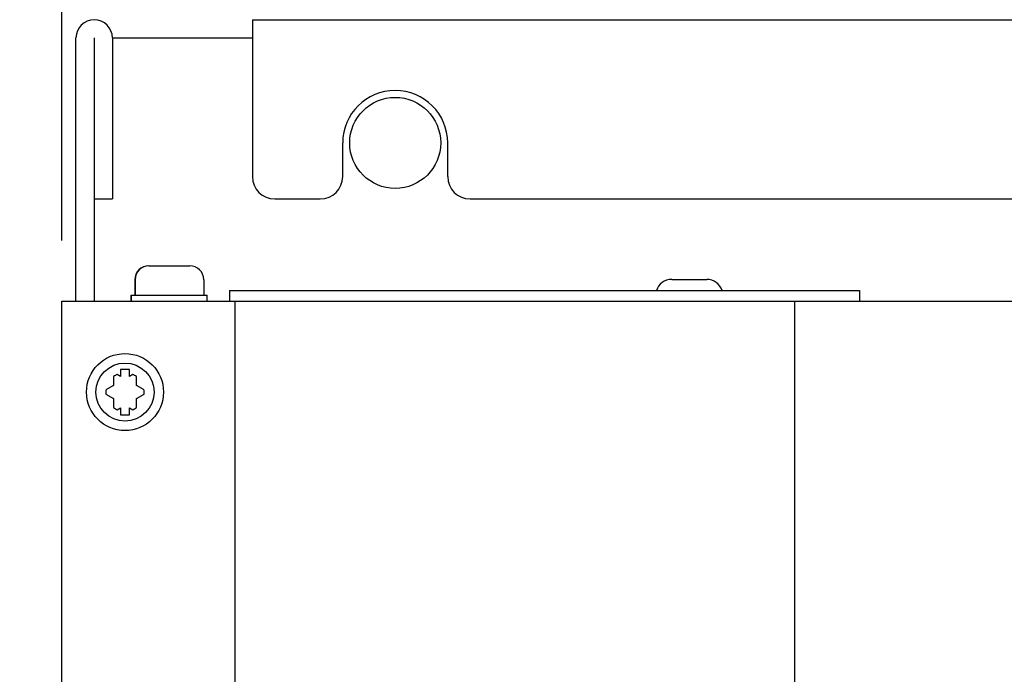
# Paper-space layout 'SUBMITTAL_E3H_2_2' of a CAD drawing. Header units: millimetres. Extents: x 0 to 841, y 0 to 594.
# Tile 44 of 58: x 305 to 347, y 463 to 491. Entities that reach past the tile are written whole.
import ezdxf

# ---------------------------------------------------------------- set-up
doc = ezdxf.new("R2010")
doc.units = ezdxf.units.MM
doc.header["$LTSCALE"] = 46.255
doc.layers.get('0').update_dxf_attribs({"linetype": 'CONTINUOUS'})
doc.layers.add('02___PRT_ALL_AXES', color=7, linetype='CONTINUOUS')
doc.layers.add('ROUNDS', color=7, linetype='CONTINUOUS')
doc.styles.get("Standard").update_dxf_attribs({"font": 'txt', "width": 0.725})
doc.dimstyles.new('DIMSTYLE_3', dxfattribs={"dimtxt": 3.5, "dimasz": 4.8, "dimexe": 3.2, "dimexo": 1.6, "dimgap": 0.875, "dimtad": 0, "dimtih": 1, "dimtoh": 1, "dimdec": 1, "dimzin": 0, "dimdsep": 46, "dimtxsty": 'STANDARD', "dimblk": 'CLOSED', "dimblk1": 'CLOSED', "dimblk2": 'CLOSED', "dimcen": 0.09, "dimadec": 0, "dimazin": 0, "dimtp": 0.4, "dimtm": 0.4, "dimtfac": 1, "dimtdec": 1, "dimtofl": 0, "dimtmove": 0, "dimatfit": 3, "dimldrblk": 'CLOSED', "dimfxl": 1, "dimtolj": 1, "dimtzin": 0, "dimarcsym": 0})

# ---------------------------------------------------------------- blocks, each defined once
blk = doc.blocks.new('*D77')
at = {"color": 2, "linetype": 'CONTINUOUS'}
blk.add_line((307.069, 481.908), (307.069, 525.338), dxfattribs=at)
at = {"color": 2, "linetype": 'CONTINUOUS', "insert": (305.319, 527.088), "char_height": 3.5, "width": 12.6875, "attachment_point": 1, "rotation": 90, "line_spacing_factor": 0.9}
blk.add_mtext('0\\P[0.0]', dxfattribs=at)
blk = doc.blocks.new('_CLOSED')
at = {"color": 0, "linetype": 'BYBLOCK'}
for p, q in [((0, 0), (-1, 0.1667)), ((-1, 0.1667), (-1, -0.1667)), ((-1, -0.1667), (0, 0)), ((-1, 0), (0, 0))]:
    blk.add_line(p, q, dxfattribs=at)

psp = doc.layouts.new('SUBMITTAL_E3H_2_2')

# ---------------------------------------------------------------- linework, layer by layer
at = {"color": 3, "linetype": 'CONTINUOUS'}
for p, q in [((315.229, 491.368), (315.229, 490.588)), ((315.229, 491.368), (359.824, 491.368)), ((307.069, 435.68), (307.069, 479.308)), ((307.069, 479.308), (314.494, 479.308)), ((338.464, 479.308), (459.229, 479.308))]:
    psp.add_line(p, q, dxfattribs=at)
at = {"color": 7, "linetype": 'CONTINUOUS'}
for p, q in [((309.229, 490.588), (315.229, 490.588)), ((310.789, 480.823), (312.544, 480.823)), ((333.199, 480.238), (334.699, 480.238)), ((314.254, 479.758), (314.254, 479.308)), ((314.254, 479.758), (341.254, 479.758)), ((341.254, 479.758), (341.254, 479.308)), ((314.494, 434.204), (314.494, 479.308)), ((314.494, 479.308), (338.464, 479.308)), ((338.464, 479.308), (338.464, 431.912)), ((309.281, 476.074), (309.281, 475.69)), ((309.581, 476.079), (309.436, 476.163)), ((309.581, 476.379), (309.581, 476.079)), ((309.956, 476.379), (309.581, 476.379)), ((309.956, 476.079), (309.956, 476.379)), ((310.101, 476.163), (309.956, 476.079)), ((310.256, 475.69), (310.256, 476.074)), ((309.281, 475.69), (308.948, 475.498)), ((310.589, 475.498), (310.256, 475.69)), ((308.948, 475.319), (309.281, 475.127)), ((310.256, 475.127), (310.589, 475.319)), ((309.281, 475.127), (309.281, 474.743)), ((309.436, 474.653), (309.581, 474.737)), ((309.581, 474.737), (309.581, 474.437)), ((309.956, 474.437), (309.956, 474.737)), ((309.956, 474.737), (310.101, 474.653)), ((310.256, 474.743), (310.256, 475.127)), ((309.581, 474.437), (309.956, 474.437))]:
    psp.add_line(p, q, dxfattribs=at)
for centre, radius in [((321.349, 486.088), 1.95), ((309.769, 475.408), 1.65), ((309.769, 475.408), 1.245)]:
    psp.add_circle(centre, radius, dxfattribs=at)
at = {"color": 3, "linetype": 'CONTINUOUS'}
for centre, radius in [((308.449, 490.588), 0.78), ((321.349, 486.088), 2.25)]:
    psp.add_arc(centre, radius, 0, 180, dxfattribs=at)
at = {"color": 7, "linetype": 'CONTINUOUS'}
for centre, radius, start, end in [((310.789, 480.223), 0.6, 90, 180), ((310.804, 480.223), 0.6, 90, 180), ((312.544, 480.223), 0.6, 0, 90), ((333.199, 479.548), 0.69, 90, 162.2374), ((334.699, 479.548), 0.69, 17.7626, 90), ((309.769, 475.408), 0.825, 113.7785, 126.2215), ((309.769, 475.408), 0.825, 53.7785, 66.2215), ((309.769, 475.408), 0.825, 173.7785, 186.2215), ((309.769, 475.408), 0.825, 353.7785, 6.2215), ((309.769, 475.408), 0.825, 233.7785, 246.2215), ((309.769, 475.408), 0.825, 293.7785, 306.2215)]:
    psp.add_arc(centre, radius, start, end, dxfattribs=at)
at = {"layer": '02___PRT_ALL_AXES', "color": 7, "linetype": 'CONTINUOUS'}
for p, q in [((310.189, 480.223), (310.189, 479.563)), ((310.204, 480.223), (310.204, 479.563)), ((313.144, 480.223), (313.144, 479.563)), ((310.039, 479.308), (310.039, 479.563)), ((310.039, 479.563), (313.294, 479.563)), ((310.054, 479.308), (310.054, 479.563)), ((313.294, 479.308), (313.294, 479.563))]:
    psp.add_line(p, q, dxfattribs=at)
at = {"layer": 'ROUNDS', "color": 3, "linetype": 'CONTINUOUS'}
for p, q in [((307.669, 479.308), (307.669, 490.588)), ((309.229, 490.588), (309.229, 483.688)), ((315.229, 490.588), (315.229, 484.648)), ((319.099, 484.648), (319.099, 486.088)), ((323.599, 484.648), (323.599, 486.088)), ((316.189, 483.688), (318.139, 483.688)), ((324.559, 483.688), (348.458, 483.688))]:
    psp.add_line(p, q, dxfattribs=at)
at = {"layer": 'ROUNDS', "color": 7, "linetype": 'CONTINUOUS'}
for p, q in [((308.449, 490.588), (308.449, 479.308)), ((308.449, 483.688), (309.229, 483.688))]:
    psp.add_line(p, q, dxfattribs=at)
at = {"layer": 'ROUNDS', "color": 3, "linetype": 'CONTINUOUS'}
for centre, start, end in [((316.189, 484.648), 180, 270), ((318.139, 484.648), 270, 360), ((324.559, 484.648), 180, 270)]:
    psp.add_arc(centre, 0.96, start, end, dxfattribs=at)

# ---------------------------------------------------------------- dimensions: what is measured, and where the dimension line sits
at = {"color": 2, "linetype": 'CONTINUOUS'}
dim = psp.add_ordinate_dim(feature_location=(307.069, 481.908), offset=(0, 43.43), dtype=1, origin=(307.069, 480.308), text='0\\P[0.0]', dimstyle='DIMSTYLE_3', dxfattribs=at)
dim.commit()
dim.dimension.update_dxf_attribs({"geometry": '*D77', "text_midpoint": (309.694, 533.432)})

doc.saveas('drawing.dxf')
